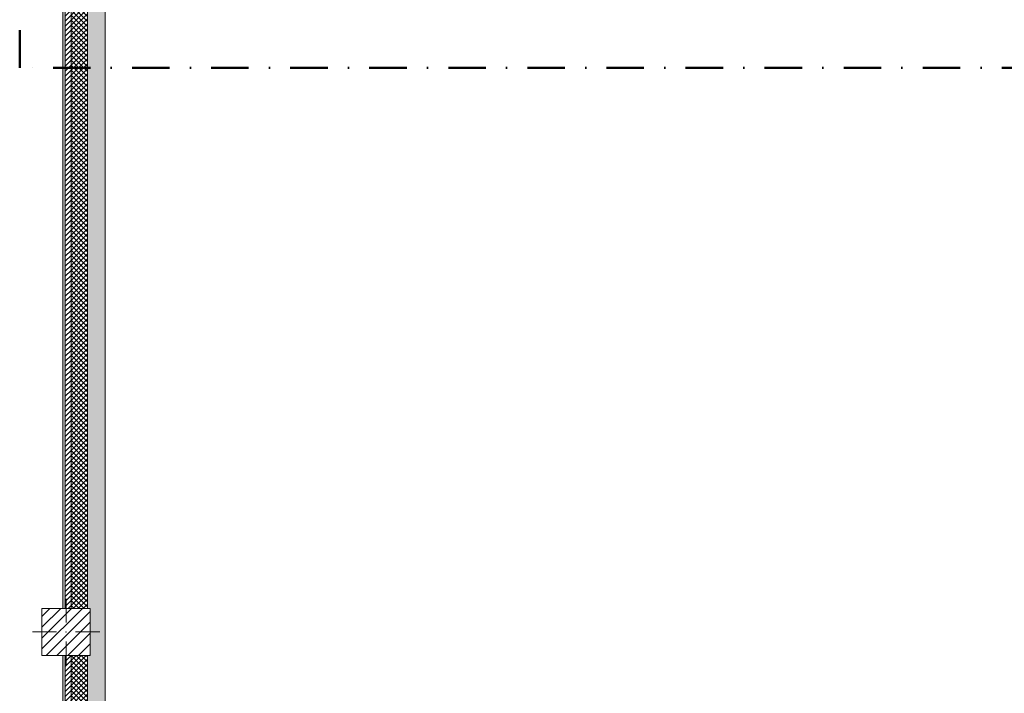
# Model space of a CAD drawing. Header units: millimetres. Extents: x -30280 to 19093, y -19247 to 4746.
# Tile 13 of 198: x -28417 to -20068, y -7554 to -1842. Entities that reach past the tile are written whole.
import ezdxf

# ---------------------------------------------------------------- set-up
doc = ezdxf.new("R2010")
doc.units = ezdxf.units.MM
doc.header["$MEASUREMENT"] = 0
doc.linetypes.add('Punto & Rayas', pattern=[670.277762, 317.5, -176.388889, 0, -176.388874])
doc.linetypes.add('Wipeout_Contour', pattern=[1000, 0, -1000])
for name, color, linetype, lineweight, true_color in [('01_2D_Ambit_Pluma_Nº__242', 7, 'Continuous', 50, 0xfb0013), ('12_FAÇ_Façana_Pluma_Nº__102', 7, 'Continuous', 5, 0xcccccc), ('12_FAÇ_Façana_Pluma_Nº__174', 7, 'Continuous', 13, 0xe4ad2c), ('12_FAÇ_Façana_Pluma_Nº__176', 7, 'Continuous', 15, 0x93a0c6)]:
    doc.layers.add(name, color=color, linetype=linetype, lineweight=lineweight, true_color=true_color)
doc.layers.add('10_ESTR_Pilars', color=7, linetype='Continuous')
doc.layers.add('12_FAÇ_Façana', color=7, linetype='Continuous')
for name, color, linetype, lineweight in [('10_ESTR_Pilars_Pluma_Nº__20', 1, 'Continuous', 5), ('10_ESTR_Pilars_Pluma_Nº__28', 7, 'Continuous', 20), ('10_ESTR_Pilars_Pluma_Nº__42', 8, 'Continuous', 25), ('12_FAÇ_Façana_Pluma_Nº__2', 8, 'Continuous', 5), ('12_FAÇ_Façana_Pluma_Nº__7', 7, 'Continuous', 5)]:
    doc.layers.add(name, color=color, linetype=linetype, lineweight=lineweight)
pattern_1 = [(45, (0, 0), (-21.213203, 21.213203), [])]
pattern_2 = [(45, (0, 0), (-21.213203, 21.213203), []), (135, (0, 0), (21.213203, 21.213203), [])]

# ---------------------------------------------------------------- blocks, each defined once
blk = doc.blocks.new('Muro_36_1', base_point=(-28050.8, -9965))
at = {"layer": '12_FAÇ_Façana_Pluma_Nº__102', "linetype": 'Continuous', "lineweight": 0, "true_color": 0xe5e5e5}
for points in [[(-27840.8, -1699), (-27690.8, -1699), (-27698, -1689), (-27840.8, -1689)], [(-27690.8, -1699), (-27840.8, -1699), (-27840.8, -6834), (-27817.9, -6834), (-27817.9, -7234), (-27840.8, -7234), (-27840.8, -9965), (-27690.8, -9965)], [(-27698, -1689), (-27690.8, -1699), (-27690.8, -1689)]]:
    blk.add_hatch(color=254, dxfattribs=at).paths.add_polyline_path(points)
at = {"layer": '12_FAÇ_Façana_Pluma_Nº__174', "linetype": 'Continuous', "lineweight": 13, "true_color": 0xe4ad2c}
h = blk.add_hatch(dxfattribs=at)
h.set_pattern_fill('SATE_Aislamiento_0001', color=42, style=0, pattern_type=2)
h.set_pattern_definition(pattern_2)
h.paths.add_polyline_path([(-27840.8, -1689), (-27980.8, -1689), (-27980.8, -6834), (-27840.8, -6834)])
h = blk.add_hatch(dxfattribs=at)
h.set_pattern_fill('SATE_Aislamiento_0001', color=42, style=0, pattern_type=2)
h.set_pattern_definition(pattern_2)
h.paths.add_polyline_path([(-27980.8, -7234), (-27980.8, -9965), (-27840.8, -9965), (-27840.8, -7234)])
at = {"layer": '12_FAÇ_Façana_Pluma_Nº__176', "linetype": 'Continuous', "lineweight": 0, "true_color": 0x495063}
for points in [[(-28030.8, -1689), (-28050.8, -1689), (-28050.8, -6834), (-28030.8, -6834)], [(-28050.8, -7234), (-28050.8, -9965), (-28030.8, -9965), (-28030.8, -7234)]]:
    blk.add_hatch(color=251, dxfattribs=at).paths.add_polyline_path(points)
at = {"layer": '12_FAÇ_Façana_Pluma_Nº__2', "linetype": 'Continuous', "lineweight": 5}
h = blk.add_hatch(dxfattribs=at)
h.set_pattern_fill('Ceramic_0001', color=8, style=0, pattern_type=2)
h.set_pattern_definition(pattern_1)
h.paths.add_polyline_path([(-27980.8, -1689), (-28030.8, -1689), (-28030.8, -6834), (-27980.8, -6834)])
h = blk.add_hatch(dxfattribs=at)
h.set_pattern_fill('Ceramic_0001', color=8, style=0, pattern_type=2)
h.set_pattern_definition(pattern_1)
h.paths.add_polyline_path([(-28030.8, -7234), (-28030.8, -9965), (-27980.8, -9965), (-27980.8, -7234)])
at = {"layer": '12_FAÇ_Façana_Pluma_Nº__7', "color": 7, "linetype": 'Continuous', "lineweight": 5}
for p, q in [((-28030.8, -1689), (-28050.8, -1689)), ((-28030.8, -1689), (-28030.8, -6834)), ((-27980.8, -1689), (-28030.8, -1689)), ((-27980.8, -1689), (-27980.8, -6834)), ((-27840.8, -1689), (-27980.8, -1689)), ((-27840.8, -1689), (-27840.8, -1699)), ((-27698, -1689), (-27840.8, -1689)), ((-27840.8, -1699), (-27840.8, -6834)), ((-28030.8, -7234), (-28030.8, -9965)), ((-27980.8, -7234), (-27980.8, -9965)), ((-27840.8, -7234), (-27840.8, -9965))]:
    blk.add_line(p, q, dxfattribs=at)
at = {"layer": '12_FAÇ_Façana_Pluma_Nº__7', "color": 7, "linetype": 'Continuous', "lineweight": 5, "flags": 128}
for points in [[(-28050.8, -1689), (-28050.8, -6834)], [(-27690.8, -9965), (-27690.8, -1699)], [(-28050.8, -7234), (-28050.8, -9965)], [(-27840.8, -9965), (-27870.8, -9965)], [(-27690.8, -9965), (-27720.8, -9965)]]:
    blk.add_lwpolyline(points, dxfattribs=at)
blk = doc.blocks.new('Pilar_21_1', base_point=(-28023.1, -7034))
at = {"color": 254, "linetype": 'Wipeout_Contour', "lineweight": 0, "ltscale": 115572.424171}
blk.add_wipeout([(-28228.3, -7234), (-27817.9, -7234), (-27817.9, -6834), (-28228.3, -6834)], dxfattribs=at).dxf.layer = '10_ESTR_Pilars'
at = {"layer": '10_ESTR_Pilars_Pluma_Nº__42', "linetype": 'Continuous', "lineweight": 25}
h = blk.add_hatch(dxfattribs=at)
h.set_pattern_fill('00_GCT_trama_45º_e1_400__05', color=8, style=0, pattern_type=2)
h.set_pattern_definition([(45, (0, 0), (-45.96194, 45.96194), [])])
h.paths.add_polyline_path([(-28228.3, -7234), (-27817.9, -7234), (-27817.9, -6834), (-28228.3, -6834)])
at = {"layer": '10_ESTR_Pilars_Pluma_Nº__20', "color": 1, "linetype": 'Continuous', "lineweight": 5}
for p, q in [((-28023.1, -6954), (-28023.1, -6754)), ((-28103.1, -7034), (-28308.3, -7034)), ((-27943.1, -7034), (-27737.9, -7034)), ((-28023.1, -7114), (-28023.1, -7314))]:
    blk.add_line(p, q, dxfattribs=at)
blk.add_point((-28023.1, -7034), dxfattribs=at)
at = {"layer": '10_ESTR_Pilars_Pluma_Nº__28', "color": 7, "linetype": 'Continuous', "lineweight": 20, "flags": 128}
blk.add_lwpolyline([(-28228.3, -7234), (-27817.9, -7234), (-27817.9, -6834), (-28228.3, -6834)], close=True, dxfattribs=at)

msp = doc.modelspace()

# ---------------------------------------------------------------- linework, layer by layer
at = {"layer": '01_2D_Ambit_Pluma_Nº__242', "color": 1, "linetype": 'Punto & Rayas', "lineweight": 50, "true_color": 0xfb0013, "flags": 128}
msp.add_lwpolyline([(-28416.6, -2249.6), (-28416.6, 4745.9), (7590.1, 4745.9), (7590.1, -1864.5), (6642.9, -1864.5), (6642.9, -11392.7), (6642.9, -17756.6), (-18985.9, -17756.6), (-18985.9, -11834.9), (-2447.9, -11834.9), (-2447.9, -2249.6)], close=True, dxfattribs=at)

# ---------------------------------------------------------------- block references
at = {"layer": '12_FAÇ_Façana', "color": 7, "lineweight": 20}
msp.add_blockref('Muro_36_1', (-28050.8, -9965), dxfattribs=at)

# ---------------------------------------------------------------- next in the draw order: block references
at = {"layer": '10_ESTR_Pilars', "color": 7, "lineweight": 20}
msp.add_blockref('Pilar_21_1', (-28023.1, -7034), dxfattribs=at)

doc.saveas('drawing.dxf')
